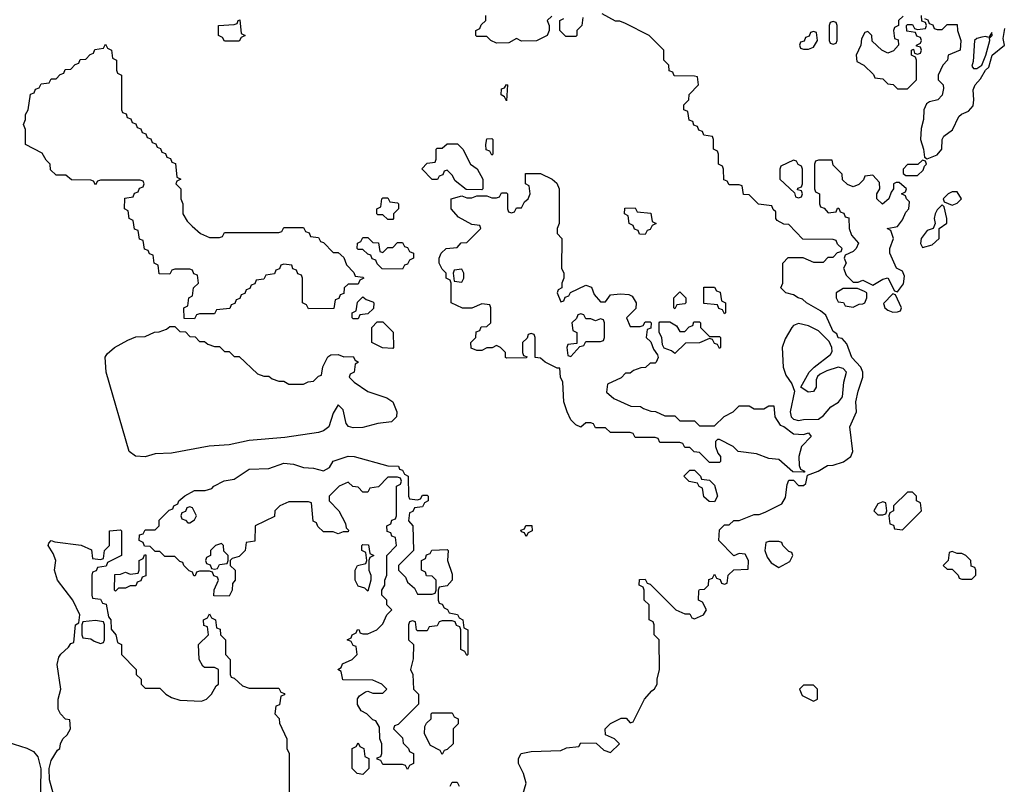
# Model space of a CAD drawing. Header units: inches. Extents: x 2789275 to 2951659, y 860290 to 1033804.
# Tile 119 of 256: x 2835383 to 2839361, y 992866 to 995953. Entities that reach past the tile are written whole.
import ezdxf

# ---------------------------------------------------------------- set-up
doc = ezdxf.new("R2010")
doc.units = ezdxf.units.IN
doc.header["$MEASUREMENT"] = 0
doc.layers.add('C8939', color=7, linetype='Continuous')

msp = doc.modelspace()

# ---------------------------------------------------------------- linework, layer by layer
at = {"layer": 'C8939', "color": 2, "elevation": 10}
for points in [[(2837532.7, 995967.3), (2837514, 995950), (2837522, 995930), (2837522, 995910), (2837514, 995890), (2837471.6, 995868.4), (2837410, 995866), (2837390, 995878), (2837359.6, 995860.4), (2837310, 995858), (2837286, 995870), (2837270, 995886), (2837230, 995886), (2837226, 995890), (2837226, 995910), (2837242, 995918), (2837247.3, 995932.7), (2837266, 995950), (2837266, 995970)], [(2837415.3, 992824.7), (2837428.7, 992870), (2837418, 992910), (2837398, 992950), (2837398, 992970), (2837409, 992991), (2837450, 992998), (2837570, 993002), (2837592.7, 993012.7), (2837642, 993018), (2837650, 993034), (2837711.6, 993031.6), (2837743.6, 993003.6), (2837770, 992994), (2837806, 993030), (2837786, 993050), (2837750, 993066), (2837748, 993090), (2837770, 993112), (2837812.7, 993132.7), (2837832.7, 993132.7), (2837850, 993114), (2837862, 993118), (2837908, 993210), (2837936.4, 993243.6), (2837948.4, 993251.6), (2837958, 993270), (2837958, 993290), (2837968, 993330), (2837966, 993450), (2837946, 993470), (2837946, 993510), (2837942, 993522), (2837926, 993530), (2837926, 993590), (2837906, 993610), (2837906, 993650), (2837902, 993662), (2837886, 993670), (2837887.3, 993692.7), (2837910, 993694), (2837918, 993678), (2837930, 993674), (2838034, 993570), (2838070, 993554), (2838090, 993554), (2838098, 993538), (2838110, 993534), (2838146, 993550), (2838158, 993570), (2838142, 993602), (2838126, 993610), (2838127.3, 993647.3), (2838130, 993652), (2838150, 993654), (2838166, 993670), (2838167.3, 993692.7), (2838182, 993698), (2838190, 993714), (2838198, 993698), (2838212.7, 993692.7), (2838218, 993678), (2838230, 993674), (2838242, 993678), (2838246, 993710), (2838268.4, 993731.6), (2838326, 993734), (2838328, 993770), (2838314.6, 993794.6), (2838290, 993798), (2838268.4, 993788.4), (2838208, 993850), (2838210, 993894), (2838230, 993914), (2838250, 993914), (2838268.4, 993931.6), (2838290, 993931.3), (2838350, 993954.8), (2838370, 993956), (2838395.3, 993964.7), (2838462, 993998), (2838476.4, 994023.6), (2838483.1, 994076.9), (2838490, 994094), (2838510, 994094), (2838530, 994072), (2838550, 994072), (2838559, 994081), (2838566, 994114), (2838609.1, 994130.9), (2838646.3, 994153.7), (2838670, 994154), (2838712, 994168), (2838741.2, 994190), (2838749.3, 994210), (2838737.2, 994310), (2838763.7, 994370), (2838761.2, 994410), (2838770, 994454), (2838789.3, 994510), (2838789.4, 994530), (2838781.2, 994550), (2838745.1, 994590), (2838724.7, 994644.7), (2838705.6, 994665.6), (2838690, 994669.4), (2838684.8, 994684.8), (2838670, 994694), (2838640.2, 994760.2), (2838618, 994778), (2838562, 994810), (2838545.2, 994825.2), (2838528, 994830), (2838510, 994842), (2838478, 994850), (2838458, 994870), (2838466, 994890), (2838466, 994970), (2838487.3, 994992.7), (2838547.3, 994992.7), (2838590, 994974), (2838630, 994974), (2838650, 994994), (2838670, 994994), (2838687.3, 995012.7), (2838702, 995018), (2838706, 995030), (2838687.3, 995047.3), (2838682, 995062), (2838670, 995066), (2838547.3, 995067.3), (2838490, 995126), (2838470, 995128), (2838443.1, 995143.1), (2838438, 995150), (2838438, 995178), (2838427.3, 995187.3), (2838422, 995202), (2838368.4, 995208.4), (2838330, 995246), (2838307.3, 995247.3), (2838302, 995282), (2838290, 995286), (2838250, 995286), (2838242, 995302), (2838227.3, 995307.3), (2838226, 995350), (2838222, 995362), (2838206, 995370), (2838206, 995410), (2838202, 995422), (2838186, 995430), (2838186, 995470), (2838182, 995482), (2838147.3, 995487.3), (2838142, 995502), (2838127.3, 995507.3), (2838122, 995522), (2838107.3, 995527.3), (2838102, 995542), (2838087.3, 995547.3), (2838082, 995582), (2838066, 995590), (2838066, 995610), (2838086, 995630), (2838088.4, 995651.6), (2838126, 995690), (2838122, 995722), (2838110, 995726), (2838027.3, 995727.3), (2838022, 995742), (2838007.3, 995747.3), (2838006, 995770), (2837986, 995790), (2837986, 995830), (2837926, 995890), (2837830, 995938), (2837807.3, 995947.3), (2837790, 995948), (2837736.4, 995976.4)], [(2837658, 995962), (2837654, 995930), (2837634, 995910), (2837634, 995890), (2837630, 995886), (2837590, 995886), (2837566, 995910), (2837566, 995950), (2837582, 995958)], [(2838952.7, 995967.3), (2838934, 995950), (2838934, 995930), (2838918, 995922), (2838914, 995910), (2838918, 995878), (2838932.7, 995872.7), (2838934, 995850), (2838912.7, 995827.3), (2838890, 995818), (2838866, 995830), (2838827.3, 995867.3), (2838826, 995890), (2838810, 995906), (2838798, 995902), (2838783.6, 995876.4), (2838782, 995850), (2838762, 995810), (2838764.7, 995784.7), (2838794, 995770), (2838832.7, 995732.7), (2838838, 995718), (2838870, 995714), (2838890, 995694), (2838911.6, 995691.6), (2838930, 995674), (2838970, 995674), (2839006, 995710), (2839006, 995790), (2839002, 995802), (2838986, 995810), (2838986, 995830), (2838994, 995834), (2838998, 995818), (2839010, 995814), (2839022, 995818), (2839026, 995830), (2839022, 995842), (2839006, 995846), (2839006, 995850), (2839022, 995858), (2839026, 995870), (2839022, 995882), (2839007.3, 995887.3), (2839002, 995902), (2838967.3, 995907.3), (2838966, 995930), (2838970, 995934), (2838990, 995934), (2838998, 995918), (2839010, 995914), (2839042, 995918), (2839046, 995930), (2839042, 995942), (2839027.3, 995947.3), (2839026, 995970)], [(2839038, 995958), (2839052.7, 995952.7), (2839058, 995938), (2839072, 995932), (2839078, 995918), (2839090, 995914), (2839110, 995914), (2839130, 995934), (2839170, 995934), (2839172, 995910), (2839184.7, 995870), (2839182, 995830), (2839134, 995810), (2839132, 995790), (2839112, 995770), (2839094, 995730), (2839094, 995710), (2839114, 995690), (2839116, 995676), (2839110, 995648), (2839092, 995630), (2839058.8, 995621.2), (2839046.8, 995613.2), (2839036, 995590), (2839034.8, 995550), (2839025.5, 995514.5), (2839022, 995470), (2839034.8, 995430), (2839038, 995398), (2839050, 995392), (2839090, 995407.7), (2839109.2, 995430), (2839109.3, 995470), (2839117, 995483), (2839151.5, 995508.5), (2839177.3, 995562.7), (2839188.1, 995571.9), (2839216.6, 995583.4), (2839234.9, 995605.1), (2839238.3, 995630), (2839235.4, 995670), (2839243, 995690), (2839264.9, 995715.1), (2839285.6, 995750), (2839298.8, 995761.2), (2839312.3, 995810), (2839362, 995850), (2839357, 995877), (2839362.7, 995917.3)], [(2835521.3, 992821.3), (2835503.9, 992883.9), (2835502.7, 992930), (2835510, 992962), (2835536.4, 993003.6), (2835546, 993010), (2835548, 993030), (2835558, 993050), (2835574.6, 993065.4), (2835588, 993090), (2835586, 993126), (2835568.9, 993128.9), (2835548, 993150), (2835538, 993170), (2835538, 993210), (2835549, 993250), (2835534, 993350), (2835541.2, 993378.8), (2835548.9, 993391.1), (2835580.4, 993419.6), (2835590, 993434), (2835602, 993438), (2835608, 993510), (2835622, 993518), (2835626, 993550), (2835598, 993610), (2835535.3, 993690), (2835524, 993730), (2835528.7, 993770), (2835518, 993798), (2835498, 993830), (2835500.4, 993839.6), (2835510, 993850.8), (2835524.7, 993844.7), (2835631.1, 993831.1), (2835672.7, 993812.7), (2835678, 993778), (2835710, 993774), (2835722, 993778), (2835726, 993810), (2835746, 993830), (2835746, 993890), (2835790, 993894), (2835794, 993890), (2835794, 993790), (2835738, 993762), (2835732.7, 993747.3), (2835698, 993742), (2835692.7, 993727.3), (2835678, 993722), (2835674, 993710), (2835674, 993630), (2835678, 993618), (2835710, 993614), (2835718, 993598), (2835732.7, 993592.7), (2835742, 993542), (2835752, 993530), (2835752.7, 993492.7), (2835772, 993470), (2835778, 993438), (2835794, 993430), (2835794, 993390), (2835854, 993330), (2835854, 993310), (2835874, 993290), (2835874, 993270), (2835890, 993254), (2835950, 993254), (2835974, 993230), (2835996.9, 993216.9), (2836030, 993206), (2836118, 993202), (2836138, 993210), (2836158, 993230), (2836176.4, 993263.6), (2836186, 993270), (2836186, 993330), (2836170, 993338), (2836130, 993338), (2836123.1, 993343.1), (2836108, 993370), (2836106, 993430), (2836146, 993470), (2836142, 993502), (2836127.3, 993507.3), (2836126, 993530), (2836142, 993538), (2836150, 993554), (2836158, 993538), (2836174, 993530), (2836178, 993498), (2836192.7, 993492.7), (2836194, 993470), (2836214, 993450), (2836214, 993390), (2836234, 993370), (2836234, 993310), (2836238, 993298), (2836250, 993294), (2836283.6, 993263.6), (2836310, 993254), (2836430, 993254), (2836438, 993238), (2836452.7, 993232.7), (2836452.7, 993227.3), (2836438, 993222), (2836432.7, 993187.3), (2836418, 993182), (2836414, 993150), (2836431.6, 993131.6), (2836432.7, 993112.7), (2836462, 993050), (2836462, 993010), (2836472, 992990), (2836472, 992790)], [(2835310, 993044), (2835412.5, 993012.5), (2835438.7, 992998.7), (2835457.1, 992977.1), (2835468.4, 992928.4), (2835465.3, 992770)], [(2837122, 992858), (2837130, 992874), (2837150, 992874), (2837158, 992858)]]:
    msp.add_lwpolyline(points, dxfattribs=at)
at = {"layer": 'C8939', "color": 2}
for points, elevation in [([(2836210, 995866), (2836202, 995882), (2836186, 995890), (2836186, 995930), (2836250, 995934), (2836262, 995938), (2836266, 995950), (2836272.7, 995952.7), (2836278, 995898), (2836294, 995890), (2836278, 995882), (2836270, 995866)], 10), ([(2838670, 995946), (2838658, 995942), (2838654, 995930), (2838654, 995870), (2838658, 995858), (2838670, 995854), (2838682, 995858), (2838686, 995870), (2838686, 995930), (2838682, 995942)], 10), ([(2838590, 995906), (2838578, 995902), (2838572.7, 995887.3), (2838558, 995882), (2838552.7, 995867.3), (2838538, 995862), (2838534, 995850), (2838538, 995838), (2838550, 995834), (2838570, 995834), (2838590, 995842), (2838606, 995870), (2838602, 995902)], 10), ([(2839310, 995902), (2839298, 995882), (2839285.4, 995885.4), (2839270, 995882.8), (2839250, 995877.8), (2839240.8, 995870), (2839235.6, 995784.4), (2839230, 995766), (2839236.7, 995756.7), (2839250, 995755.9), (2839270, 995769.4), (2839286.6, 995810), (2839302.4, 995870), (2839301.2, 995878.8), (2839312.4, 995890)], 14), ([(2836150, 995074), (2836190, 995074), (2836202, 995078), (2836210, 995094), (2836430, 995094), (2836442, 995098), (2836450, 995114), (2836530, 995114), (2836538, 995098), (2836552.7, 995092.7), (2836558, 995078), (2836590, 995074), (2836598, 995058), (2836610, 995054), (2836650, 995014), (2836670, 995014), (2836692.7, 994992.7), (2836703.6, 994963.6), (2836732.7, 994932.7), (2836738, 994918), (2836770, 994914), (2836774, 994910), (2836758, 994902), (2836750, 994886), (2836710, 994886), (2836694, 994870), (2836692.7, 994847.3), (2836678, 994842), (2836672.7, 994827.3), (2836658, 994822), (2836652.7, 994787.3), (2836550, 994786), (2836542, 994802), (2836526, 994810), (2836526, 994910), (2836522, 994922), (2836507.3, 994927.3), (2836502, 994942), (2836487.3, 994947.3), (2836482, 994962), (2836450, 994966), (2836438, 994962), (2836432.7, 994947.3), (2836418, 994942), (2836412.7, 994927.3), (2836378, 994922), (2836370, 994906), (2836338, 994902), (2836332.7, 994887.3), (2836318, 994882), (2836312.7, 994867.3), (2836298, 994862), (2836292.7, 994847.3), (2836278, 994842), (2836272.7, 994827.3), (2836258, 994822), (2836252.7, 994807.3), (2836238, 994802), (2836232.7, 994787.3), (2836178, 994782), (2836170, 994766), (2836110, 994766), (2836098, 994762), (2836090, 994746), (2836047.3, 994747.3), (2836046, 994790), (2836062, 994798), (2836066, 994830), (2836082, 994838), (2836086, 994870), (2836106, 994890), (2836102, 994922), (2836087.3, 994927.3), (2836082, 994942), (2836070, 994946), (2836010, 994946), (2835998, 994942), (2835990, 994926), (2835947.3, 994927.3), (2835942, 994962), (2835926, 994970), (2835922, 995002), (2835907.3, 995007.3), (2835902, 995022), (2835887.3, 995027.3), (2835882, 995062), (2835867.3, 995067.3), (2835862, 995102), (2835847.3, 995107.3), (2835842, 995142), (2835826, 995150), (2835822, 995182), (2835806, 995190), (2835807.3, 995232.7), (2835842, 995238), (2835847.3, 995252.7), (2835862, 995258), (2835867.3, 995272.7), (2835882, 995278), (2835886, 995290), (2835882, 995302), (2835870, 995306), (2835710, 995306), (2835698, 995302), (2835690, 995286), (2835682, 995302), (2835670, 995306), (2835592.7, 995307.3), (2835570, 995326), (2835530, 995326), (2835507.3, 995347.3), (2835506, 995370), (2835490, 995386), (2835474.6, 995414.6), (2835406, 995450), (2835406, 995510), (2835398, 995530), (2835406, 995550), (2835406, 995570), (2835418, 995590), (2835427.3, 995652.7), (2835442, 995658), (2835447.3, 995672.7), (2835462, 995678), (2835470, 995694), (2835502, 995698), (2835510, 995714), (2835530, 995714), (2835547.3, 995732.7), (2835562, 995738), (2835567.3, 995752.7), (2835590, 995754), (2835607.3, 995772.7), (2835622, 995778), (2835627.3, 995792.7), (2835650, 995794), (2835667.3, 995812.7), (2835682, 995818), (2835687.3, 995832.7), (2835722, 995838), (2835730, 995854), (2835738, 995838), (2835754, 995830), (2835758, 995798), (2835774, 995790), (2835774, 995750), (2835778, 995738), (2835794, 995730), (2835794, 995590), (2835798, 995578), (2835812.7, 995572.7), (2835818, 995558), (2835832.7, 995552.7), (2835838, 995538), (2835852.7, 995532.7), (2835858, 995518), (2835872.7, 995512.7), (2835878, 995498), (2835892.7, 995492.7), (2835898, 995478), (2835912.7, 995472.7), (2835918, 995458), (2835932.7, 995452.7), (2835938, 995438), (2835952.7, 995432.7), (2835958, 995418), (2835972.7, 995412.7), (2835978, 995398), (2835992.7, 995392.7), (2835998, 995378), (2836012.7, 995372.7), (2836018, 995318), (2836034, 995310), (2836018, 995302), (2836014, 995290), (2836034, 995270), (2836034, 995230), (2836042, 995210), (2836042, 995170), (2836059.6, 995139.6), (2836079.6, 995119.6), (2836114, 995090)], 10), ([(2837350, 995626), (2837342, 995642), (2837328.7, 995650), (2837330, 995674), (2837342, 995678), (2837350, 995692), (2837354, 995690)], 10), ([(2837250, 995266), (2837187.3, 995267.3), (2837143.1, 995303.1), (2837130, 995326), (2837110, 995346), (2837098, 995342), (2837092.7, 995327.3), (2837078, 995322), (2837071.6, 995308.4), (2837050, 995308), (2837008.4, 995351.6), (2837030, 995374), (2837062, 995378), (2837066, 995390), (2837066, 995430), (2837070, 995434), (2837090, 995434), (2837110, 995452), (2837151.6, 995451.6), (2837174, 995430), (2837204.7, 995370), (2837231.3, 995351.3), (2837254, 995310), (2837254, 995270)], 10), ([(2837290, 995406), (2837282, 995422), (2837268.4, 995428.4), (2837266, 995450), (2837270, 995472), (2837290, 995474), (2837294, 995470), (2837294, 995410)], 10), ([(2838510, 995386), (2838458, 995362), (2838454, 995350), (2838454, 995310), (2838514, 995254), (2838518, 995238), (2838530, 995234), (2838542, 995238), (2838546, 995250), (2838542, 995262), (2838526, 995266), (2838527.3, 995272.7), (2838542, 995278), (2838546, 995290), (2838546, 995350), (2838542, 995362), (2838528, 995368), (2838522, 995382)], 10), ([(2838666, 995386), (2838610, 995386), (2838598, 995382), (2838594, 995370), (2838594, 995270), (2838598, 995258), (2838614, 995250), (2838614, 995210), (2838618, 995198), (2838632.7, 995192.7), (2838650, 995174), (2838682, 995178), (2838687.3, 995192.7), (2838692.7, 995192.7), (2838698, 995178), (2838712.7, 995172.7), (2838718, 995158), (2838732.7, 995152.7), (2838734, 995110), (2838743.6, 995083.6), (2838771.6, 995051.6), (2838762, 995030), (2838750, 995018), (2838718, 995002), (2838714, 994990), (2838722, 994970), (2838712, 994950), (2838722, 994922), (2838750, 994894), (2838770, 994894), (2838790, 994902), (2838830, 994882), (2838870, 994906), (2838890, 994911.3), (2838918, 994858), (2838930, 994854), (2838953.2, 994886.8), (2838958, 994918), (2838950, 994938), (2838926, 994950), (2838898, 995010), (2838898, 995030), (2838914, 995070), (2838902, 995102), (2838888, 995110), (2838930, 995118), (2838950, 995144.7), (2838963.2, 995176.8), (2838975.3, 995190), (2838978, 995218), (2838966, 995230), (2838962, 995242), (2838946, 995250), (2838962, 995258), (2838966, 995270), (2838936.4, 995296.4), (2838923.6, 995296.4), (2838914, 995290), (2838914, 995270), (2838903.6, 995256.4), (2838894, 995230), (2838868.9, 995208.9), (2838846, 995230), (2838846, 995250), (2838858, 995270), (2838856.4, 995296.4), (2838830, 995326), (2838798, 995322), (2838792.7, 995307.3), (2838772.7, 995287.3), (2838750, 995278), (2838727.3, 995287.3), (2838707.3, 995307.3), (2838706, 995330), (2838670, 995366)], 10), ([(2839030, 995386), (2839012, 995368), (2838970, 995368), (2838952, 995350), (2838952.7, 995332.7), (2838963.6, 995323.6), (2839010, 995324.7), (2839033.6, 995346.4), (2839038, 995362), (2839046, 995370), (2839042, 995382)], 10), ([(2837570, 994814), (2837582, 994818), (2837587.3, 994832.7), (2837602, 994838), (2837608, 994852), (2837670, 994882), (2837692.7, 994872.7), (2837703.6, 994843.6), (2837730, 994814), (2837750, 994814), (2837770, 994842), (2837810, 994846), (2837843.6, 994843.6), (2837856.9, 994836.9), (2837874, 994810), (2837872.7, 994787.3), (2837834, 994750), (2837850, 994714), (2837890, 994714), (2837902, 994718), (2837910, 994734), (2837930, 994734), (2837934, 994730), (2837932.7, 994707.3), (2837918, 994702), (2837914, 994670), (2837932.7, 994652.7), (2837943.6, 994623.6), (2837959.6, 994599.6), (2837962, 994590), (2837954, 994570), (2837950, 994566), (2837930, 994566), (2837911.6, 994548.4), (2837892.7, 994547.3), (2837863.6, 994536.4), (2837850, 994526), (2837830, 994526), (2837812.7, 994507.3), (2837758, 994482), (2837754, 994450), (2837783.6, 994423.6), (2837852.7, 994392.7), (2837891.6, 994391.6), (2837903.6, 994383.6), (2837932.7, 994372.7), (2837951.6, 994371.6), (2837990, 994354), (2838030, 994354), (2838050, 994334), (2838110, 994334), (2838130, 994314), (2838190, 994314), (2838228.9, 994351.1), (2838266, 994370), (2838290, 994394), (2838330, 994394), (2838350, 994382), (2838390, 994382), (2838410, 994394), (2838430, 994394), (2838434, 994350), (2838455.5, 994315.5), (2838470, 994310.4), (2838510, 994281), (2838550, 994278), (2838570, 994284.7), (2838581, 994270), (2838542, 994230), (2838531.3, 994190), (2838532.7, 994152.7), (2838538, 994138), (2838554, 994130), (2838554, 994126), (2838550, 994126), (2838507.3, 994127.3), (2838450, 994178), (2838410, 994182), (2838360.4, 994200.4), (2838286, 994210), (2838266, 994230), (2838210, 994258), (2838202, 994258), (2838194, 994250), (2838194, 994230), (2838203.6, 994203.6), (2838214, 994190), (2838214, 994170), (2838210, 994166), (2838170, 994166), (2838130, 994206), (2838108.4, 994208.4), (2838090, 994226), (2838070, 994226), (2838062, 994242), (2838050, 994246), (2837970, 994246), (2837962, 994262), (2837950, 994266), (2837870, 994266), (2837862, 994282), (2837850, 994286), (2837770, 994286), (2837750, 994306), (2837710, 994306), (2837702, 994322), (2837690, 994326), (2837670, 994326), (2837650, 994308), (2837630, 994318), (2837610, 994338), (2837595.3, 994370), (2837582, 994410), (2837578, 994490), (2837568.7, 994510), (2837566, 994546), (2837554, 994546), (2837506, 994570), (2837487.3, 994587.3), (2837466, 994590), (2837466, 994670), (2837462, 994682), (2837450, 994686), (2837438, 994682), (2837432.7, 994667.3), (2837414, 994650), (2837414, 994610), (2837418, 994598), (2837432.7, 994592.7), (2837430, 994588), (2837350, 994586), (2837346, 994590), (2837346, 994610), (2837326, 994630), (2837310, 994638), (2837291.6, 994628.4), (2837270, 994628), (2837250, 994618), (2837230, 994618), (2837207.3, 994627.3), (2837206, 994650), (2837226, 994670), (2837227.3, 994692.7), (2837242, 994698), (2837247.3, 994712.7), (2837270, 994714), (2837286, 994730), (2837286, 994790), (2837282, 994802), (2837250, 994806), (2837210, 994788), (2837171.6, 994788.4), (2837126, 994810), (2837126, 994890), (2837122, 994902), (2837106, 994910), (2837106, 994930), (2837090, 994946), (2837078, 994970), (2837078, 994990), (2837086, 995010), (2837106, 995030), (2837150, 995034), (2837167.3, 995052.7), (2837190, 995054), (2837246, 995110), (2837242, 995122), (2837210, 995126), (2837156.4, 995156.4), (2837126, 995190), (2837126, 995230), (2837170, 995242), (2837190, 995234), (2837210, 995234), (2837230, 995242), (2837270, 995242), (2837290, 995234), (2837310, 995234), (2837322, 995238), (2837330, 995254), (2837350, 995254), (2837354, 995250), (2837354, 995190), (2837358, 995178), (2837370, 995174), (2837382, 995178), (2837390, 995194), (2837410, 995194), (2837422, 995218), (2837438, 995230), (2837446, 995250), (2837442, 995282), (2837426, 995290), (2837427.3, 995332.7), (2837487.3, 995332.7), (2837534, 995310), (2837552.7, 995292.7), (2837562, 995270), (2837562, 995130), (2837554, 995110), (2837554, 995090), (2837574, 995070), (2837572, 994950), (2837582, 994930), (2837582, 994910), (2837574, 994890), (2837574, 994870), (2837558, 994862), (2837554, 994850)], 10), ([(2839170, 995258), (2839150, 995258), (2839134, 995250), (2839114, 995230), (2839118, 995218), (2839150, 995204.7), (2839170, 995212), (2839188, 995230)], 10), ([(2836870, 995146), (2836850, 995166), (2836830, 995166), (2836826, 995170), (2836826, 995190), (2836842, 995198), (2836846, 995230), (2836850, 995234), (2836870, 995234), (2836878, 995218), (2836910, 995214), (2836914, 995210), (2836914, 995190), (2836894, 995170), (2836894, 995150), (2836890, 995146)], 10), ([(2839110, 995206), (2839090, 995186), (2839082, 995170), (2839078, 995150), (2839082, 995130), (2839074, 995110), (2839050, 995102), (2839024.7, 995070), (2839022, 995050), (2839030, 995034), (2839070, 995044.7), (2839098, 995070), (2839098, 995110), (2839128.4, 995131.6), (2839128.7, 995150), (2839118, 995198)], 10), ([(2837910, 995086), (2837887.3, 995087.3), (2837882, 995102), (2837867.3, 995107.3), (2837862, 995122), (2837846, 995130), (2837842, 995162), (2837826, 995170), (2837827.3, 995192.7), (2837870, 995194), (2837878, 995178), (2837932.7, 995172.7), (2837938, 995138), (2837954, 995130), (2837938, 995122), (2837930, 995106), (2837918, 995102)], 10), ([(2836850, 995014), (2836870, 995034), (2836890, 995034), (2836910, 995054), (2836930, 995054), (2836938, 995038), (2836950, 995034), (2836958, 995018), (2836974, 995010), (2836974, 994990), (2836958, 994982), (2836950, 994966), (2836938, 994962), (2836930, 994946), (2836847.3, 994947.3), (2836827.3, 994967.3), (2836822, 994982), (2836807.3, 994987.3), (2836802, 995002), (2836790, 995006), (2836770, 995026), (2836750, 995026), (2836746, 995030), (2836748.4, 995051.6), (2836762, 995058), (2836770, 995074), (2836790, 995074), (2836810, 995054), (2836832.7, 995052.7), (2836838, 995018)], 10), ([(2837170, 994946), (2837138, 994942), (2837134, 994930), (2837138, 994898), (2837170, 994894), (2837178, 994910), (2837178, 994930)], 10), ([(2838030, 994786), (2838026, 994790), (2838026, 994830), (2838050, 994854), (2838074, 994830), (2838074, 994810), (2838070, 994806), (2838038, 994802)], 10), ([(2838230, 994766), (2838222, 994782), (2838207.3, 994787.3), (2838202, 994802), (2838147.3, 994807.3), (2838147.3, 994872.7), (2838190, 994874), (2838198, 994858), (2838212.7, 994852.7), (2838218, 994818), (2838234, 994810), (2838234, 994770)], 10), ([(2838710, 994868), (2838682, 994850), (2838682, 994830), (2838690, 994814), (2838711.6, 994811.6), (2838718, 994798), (2838750, 994792), (2838775.3, 994804.7), (2838790, 994806), (2838798, 994810), (2838806, 994830), (2838806, 994850), (2838796.4, 994856.4), (2838767.3, 994867.3)], 10), ([(2836730, 994746), (2836726, 994750), (2836726, 994770), (2836742, 994778), (2836747.3, 994812.7), (2836770, 994834), (2836783.6, 994823.6), (2836810, 994814), (2836814, 994810), (2836812.7, 994787.3), (2836790, 994766), (2836758, 994762), (2836750, 994746)], 10), ([(2838910, 994846), (2838872.7, 994807.3), (2838878, 994790), (2838890, 994781), (2838910, 994772), (2838930, 994774), (2838942, 994778), (2838946, 994790), (2838922, 994842)], 10), ([(2836890, 994626), (2836848.4, 994628.4), (2836806, 994650), (2836806, 994710), (2836827.3, 994732.7), (2836850, 994734), (2836891.6, 994691.6), (2836894, 994630)], 10), ([(2837650, 994766), (2837638, 994762), (2837632.7, 994747.3), (2837614, 994730), (2837618, 994698), (2837634, 994690), (2837634, 994646), (2837598, 994642), (2837594, 994630), (2837598, 994598), (2837610, 994594), (2837646, 994634), (2837662, 994638), (2837670, 994654), (2837730, 994654), (2837742, 994658), (2837746, 994670), (2837746, 994730), (2837742, 994742), (2837730, 994746), (2837710, 994738), (2837690, 994746), (2837670, 994746), (2837662, 994762)], 10), ([(2838170, 994674), (2838210, 994674), (2838214, 994670), (2838214, 994630), (2838210, 994626), (2838202, 994642), (2838190, 994646), (2838182, 994662), (2838170, 994666), (2838130, 994648), (2838072.7, 994647.3), (2838030, 994606), (2838016.4, 994616.4), (2837987.3, 994627.3), (2837980.4, 994640.4), (2837978, 994670), (2837966, 994690), (2837966, 994730), (2837970, 994734), (2838010, 994734), (2838036.9, 994716.9), (2838050, 994694), (2838070, 994694), (2838087.3, 994712.7), (2838102, 994718), (2838107.3, 994732.7), (2838130, 994734), (2838134, 994730), (2838134, 994710)], 10), ([(2836110, 994654), (2836130, 994654), (2836143.6, 994643.6), (2836170, 994634), (2836190, 994634), (2836210, 994614), (2836230, 994614), (2836250, 994594), (2836270, 994594), (2836343.6, 994523.6), (2836370, 994514), (2836390, 994514), (2836403.6, 994503.6), (2836430, 994494), (2836450, 994494), (2836470, 994482), (2836530, 994482), (2836548.4, 994491.6), (2836570, 994494), (2836590, 994514), (2836602, 994518), (2836608.4, 994551.6), (2836628.4, 994591.6), (2836640.4, 994599.6), (2836670, 994602), (2836692.7, 994592.7), (2836730, 994594), (2836738, 994578), (2836752, 994570), (2836738, 994562), (2836734, 994530), (2836718, 994522), (2836714, 994510), (2836734, 994490), (2836790, 994452), (2836866.4, 994426.4), (2836890.8, 994410.8), (2836907.3, 994370), (2836904.9, 994350), (2836884.7, 994330), (2836830, 994323), (2836770, 994306.9), (2836730, 994304.7), (2836711.3, 994311.3), (2836702.5, 994322.5), (2836690, 994378), (2836670, 994398), (2836650, 994364), (2836632.2, 994310), (2836610, 994293), (2836590, 994286.3), (2836453.9, 994266.1), (2836310, 994254.2), (2836230, 994236.1), (2836149.3, 994230.7), (2835996.7, 994203.3), (2835930, 994199.8), (2835890, 994188.6), (2835851, 994191), (2835825.1, 994210), (2835733.2, 994530), (2835728.9, 994591.1), (2835736.4, 994603.6), (2835766, 994630), (2835820.4, 994659.6), (2835852.7, 994672.7), (2835890, 994674), (2835928.4, 994691.6), (2835947.3, 994692.7), (2835976.4, 994703.6), (2835990, 994714), (2836010, 994714), (2836030, 994694), (2836052.7, 994692.7), (2836070, 994674), (2836092.7, 994672.7)], 10), ([(2838530, 994726), (2838510, 994719), (2838502.8, 994710), (2838475.9, 994664.1), (2838464, 994630), (2838467.3, 994550), (2838478.5, 994518.5), (2838502.4, 994482.4), (2838514, 994454), (2838496.5, 994370), (2838499.5, 994350), (2838510, 994340.3), (2838530, 994335.2), (2838550, 994339.6), (2838610, 994340.3), (2838630, 994354.9), (2838659.7, 994390), (2838690.7, 994409.3), (2838707.6, 994430), (2838713.3, 994490), (2838723, 994530), (2838710, 994545.6), (2838690, 994549.7), (2838644.1, 994535.9), (2838617.7, 994522.3), (2838606.7, 994513.3), (2838600.6, 994499.4), (2838600.9, 994470), (2838590, 994451.8), (2838569, 994449), (2838539, 994470), (2838572.7, 994530), (2838592.3, 994550), (2838659.1, 994600.9), (2838666, 994614), (2838664.6, 994630), (2838653.9, 994653.9), (2838610, 994697.4), (2838570, 994717.6)], 14), ([(2836990, 994014), (2837002, 994018), (2837010, 994034), (2837030, 994034), (2837034, 994030), (2837034, 994010), (2837018, 994002), (2837010, 993986), (2836978, 993982), (2836972, 993968), (2836958, 993962), (2836954, 993930), (2836972, 993910), (2836974, 993810), (2836914, 993750), (2836914, 993730), (2836942, 993702), (2836950, 993682), (2836978, 993658), (2836990, 993634), (2837050, 993634), (2837062, 993638), (2837066, 993650), (2837066, 993690), (2837050, 993706), (2837027.3, 993707.3), (2837022, 993722), (2837006, 993730), (2837006, 993770), (2837022, 993778), (2837027.3, 993792.7), (2837042, 993798), (2837048.4, 993811.6), (2837110, 993814), (2837114, 993810), (2837112, 993770), (2837130, 993714), (2837130.7, 993690), (2837110, 993668), (2837078, 993662), (2837074, 993650), (2837074, 993610), (2837078, 993598), (2837090, 993594), (2837098, 993578), (2837112, 993572), (2837118, 993558), (2837152, 993552), (2837158, 993538), (2837174, 993530), (2837178, 993498), (2837194, 993490), (2837194, 993390), (2837190, 993386), (2837182, 993402), (2837166, 993410), (2837166, 993490), (2837162, 993502), (2837147.3, 993507.3), (2837142, 993522), (2837130, 993526), (2837090, 993526), (2837078, 993522), (2837070, 993506), (2837038, 993502), (2837030, 993486), (2836990, 993486), (2836986, 993490), (2836982, 993522), (2836970, 993526), (2836958, 993522), (2836954, 993510), (2836954, 993450), (2836974, 993430), (2836972.7, 993372.7), (2836962, 993330), (2836972, 993310), (2836974, 993250), (2836994, 993230), (2836994, 993190), (2836912.7, 993107.3), (2836898, 993102), (2836894, 993090), (2836930, 993054), (2836932.7, 993032.7), (2836954, 993010), (2836958, 992998), (2836974, 992990), (2836974, 992950), (2836958, 992942), (2836950, 992926), (2836942, 992942), (2836930, 992946), (2836850, 992946), (2836842, 992962), (2836827.3, 992967.3), (2836827.3, 992972.7), (2836842, 992978), (2836846, 992990), (2836846, 993030), (2836838, 993050), (2836836.4, 993096.4), (2836822, 993122), (2836810, 993126), (2836786, 993150), (2836763.1, 993163.1), (2836748.4, 993188.4), (2836748.4, 993211.6), (2836756.4, 993223.6), (2836780.4, 993239.6), (2836790, 993242), (2836810, 993234), (2836850, 993234), (2836866, 993250), (2836846, 993270), (2836810, 993286), (2836688.4, 993288.4), (2836682, 993322), (2836668, 993330), (2836682, 993338), (2836687.3, 993352.7), (2836726, 993370), (2836746, 993390), (2836742, 993422), (2836730, 993426), (2836722, 993442), (2836706, 993450), (2836722, 993458), (2836726, 993470), (2836742, 993478), (2836748.4, 993491.6), (2836754, 993490), (2836758, 993478), (2836770, 993474), (2836790, 993474), (2836826, 993490), (2836850, 993514), (2836866, 993550), (2836886, 993570), (2836866, 993590), (2836866, 993610), (2836846, 993630), (2836846, 993650), (2836858, 993670), (2836858, 993690), (2836866, 993710), (2836866, 993790), (2836906, 993830), (2836902, 993862), (2836887.3, 993867.3), (2836882, 993882), (2836867.3, 993887.3), (2836866, 993910), (2836882, 993918), (2836887.3, 993932.7), (2836902, 993938), (2836906, 993950), (2836906, 994070), (2836922, 994078), (2836926, 994090), (2836922, 994102), (2836910, 994106), (2836870, 994106), (2836832.7, 994067.3), (2836798, 994062), (2836790, 994046), (2836770, 994046), (2836750, 994066), (2836728.4, 994068.4), (2836710, 994086), (2836674, 994070), (2836634, 994030), (2836634, 994010), (2836672, 993970), (2836699.6, 993919.6), (2836702, 993902), (2836711.6, 993891.6), (2836710, 993886), (2836690, 993886), (2836670, 993878), (2836650, 993886), (2836610, 993886), (2836587.3, 993907.3), (2836582, 993922), (2836568.4, 993928.4), (2836562, 994002), (2836550, 994006), (2836470, 994006), (2836434, 993990), (2836414, 993970), (2836412.7, 993947.3), (2836334, 993910), (2836332.7, 993847.3), (2836298, 993842), (2836294, 993810), (2836270, 993786), (2836242, 993778), (2836234, 993770), (2836234, 993750), (2836254, 993730), (2836254, 993690), (2836243.6, 993676.4), (2836242, 993650), (2836230, 993626), (2836167.3, 993627.3), (2836168.4, 993651.6), (2836186, 993690), (2836182, 993702), (2836167.3, 993707.3), (2836162, 993722), (2836150, 993726), (2836110, 993726), (2836098, 993722), (2836092.7, 993707.3), (2836087.3, 993707.3), (2836082, 993722), (2836067.3, 993727.3), (2836046, 993750), (2836042, 993762), (2836030, 993766), (2836010, 993786), (2835970, 993786), (2835950, 993806), (2835930, 993806), (2835910, 993826), (2835887.3, 993827.3), (2835882, 993842), (2835866, 993850), (2835867.3, 993872.7), (2835882, 993878), (2835890, 993894), (2835930, 993894), (2835946, 993910), (2835947.3, 993932.7), (2835987.3, 993972.7), (2836002, 993978), (2836006, 993990), (2836022, 993998), (2836026, 994010), (2836050, 994031.3), (2836090, 994052), (2836132.7, 994052.7), (2836159, 994061), (2836168, 994070), (2836209.3, 994090.7), (2836250, 994098), (2836310, 994138), (2836390, 994141), (2836450, 994162.8), (2836490, 994158.8), (2836530, 994144.7), (2836570, 994142), (2836610, 994132), (2836635.3, 994144.7), (2836650, 994171), (2836710, 994190.8), (2836734, 994190), (2836870, 994152), (2836914, 994150), (2836918, 994138), (2836930, 994134), (2836938, 994118), (2836952, 994110), (2836954, 994030), (2836958, 994018)], 10), ([(2838190, 994006), (2838168.4, 994008.4), (2838147.3, 994027.3), (2838142, 994062), (2838128, 994068), (2838122, 994082), (2838088.4, 994088.4), (2838066, 994110), (2838090, 994134), (2838110, 994134), (2838134, 994110), (2838138, 994098), (2838170, 994094), (2838190, 994074), (2838202, 994030)], 10), ([(2838990, 994046), (2838970, 994046), (2838914, 993990), (2838914, 993970), (2838898, 993962), (2838894, 993950), (2838898, 993918), (2838912.7, 993912.7), (2838918, 993898), (2838950, 993894), (2839026, 993970), (2839022, 994002), (2839006, 994010), (2839006, 994030)], 10), ([(2836070, 993986), (2836058, 993982), (2836052.7, 993967.3), (2836038, 993962), (2836034, 993950), (2836038, 993938), (2836052.7, 993932.7), (2836062, 993922), (2836070, 993922), (2836090, 993934), (2836098, 993950), (2836082, 993982)], 10), ([(2838870, 994006), (2838850, 993998), (2838834, 993970), (2838850, 993954), (2838870, 993954), (2838882, 993958), (2838886, 993970), (2838882, 994002)], 10), ([(2837430, 993866), (2837422, 993882), (2837410, 993886), (2837408.4, 993891.6), (2837422, 993898), (2837428.4, 993911.6), (2837451.6, 993911.6), (2837454, 993890), (2837438, 993882)], 10), ([(2836198, 993838), (2836174, 993830), (2836154, 993810), (2836154, 993790), (2836138, 993782), (2836134, 993770), (2836138, 993758), (2836152.7, 993752.7), (2836158, 993738), (2836170, 993734), (2836182, 993738), (2836190, 993754), (2836222, 993758), (2836226, 993770), (2836226, 993790), (2836207.3, 993807.3), (2836206, 993830)], 10), ([(2836790, 993646), (2836778, 993658), (2836750, 993666), (2836738, 993690), (2836738, 993730), (2836748, 993750), (2836782, 993758), (2836786, 993770), (2836782, 993802), (2836766, 993810), (2836766, 993830), (2836770, 993834), (2836792.7, 993832.7), (2836798, 993798), (2836814, 993790), (2836798, 993782), (2836794, 993770), (2836794, 993730), (2836802, 993710), (2836802, 993690)], 10), ([(2838450, 993846), (2838410, 993846), (2838398, 993842), (2838394, 993810), (2838403.6, 993783.6), (2838419.6, 993759.6), (2838450, 993742), (2838494.6, 993765.4), (2838506, 993790), (2838502, 993802), (2838490, 993806), (2838478, 993818), (2838466, 993830), (2838462, 993842)], 10), ([(2835770, 993646), (2835766, 993650), (2835767.3, 993712.7), (2835790, 993714), (2835810, 993722), (2835830, 993714), (2835862, 993718), (2835866, 993730), (2835866, 993770), (2835882, 993778), (2835887.3, 993792.7), (2835892.7, 993792.7), (2835892.7, 993707.3), (2835878, 993702), (2835872.7, 993687.3), (2835858, 993682), (2835852, 993668), (2835830, 993668), (2835810, 993658), (2835782, 993658)], 10), ([(2839150, 993806), (2839138, 993802), (2839134, 993770), (2839114, 993750), (2839130, 993734), (2839150, 993734), (2839174, 993710), (2839178, 993698), (2839190, 993694), (2839230, 993694), (2839246, 993710), (2839246, 993730), (2839242, 993742), (2839227.3, 993747.3), (2839226, 993770), (2839206, 993790), (2839190, 993798), (2839170, 993798)], 10), ([(2835690, 993528), (2835638, 993522), (2835634, 993510), (2835634, 993470), (2835638, 993458), (2835670, 993454), (2835683.6, 993443.6), (2835710, 993434), (2835722, 993438), (2835726, 993450), (2835726, 993510), (2835722, 993522)], 10), ([(2838590, 993266), (2838550, 993266), (2838534, 993250), (2838544.7, 993224.7), (2838590, 993202), (2838606, 993210), (2838606, 993250)], 10), ([(2837090, 992986), (2837082, 993002), (2837043.1, 993023.1), (2837018, 993070), (2837020.4, 993099.6), (2837027.3, 993112.7), (2837046, 993130), (2837046, 993150), (2837050, 993154), (2837130, 993154), (2837138, 993138), (2837154, 993130), (2837154, 993110), (2837134, 993090), (2837134, 993030), (2837110, 993006), (2837098, 993002)], 10), ([(2836770, 992906), (2836746, 992910), (2836726, 992930), (2836726, 993010), (2836742, 993018), (2836750, 993034), (2836758, 993018), (2836774, 993010), (2836778, 992978), (2836794, 992970), (2836794, 992930)], 10)]:
    msp.add_lwpolyline(points, close=True, dxfattribs=dict(at, elevation=elevation))

doc.saveas('drawing.dxf')
